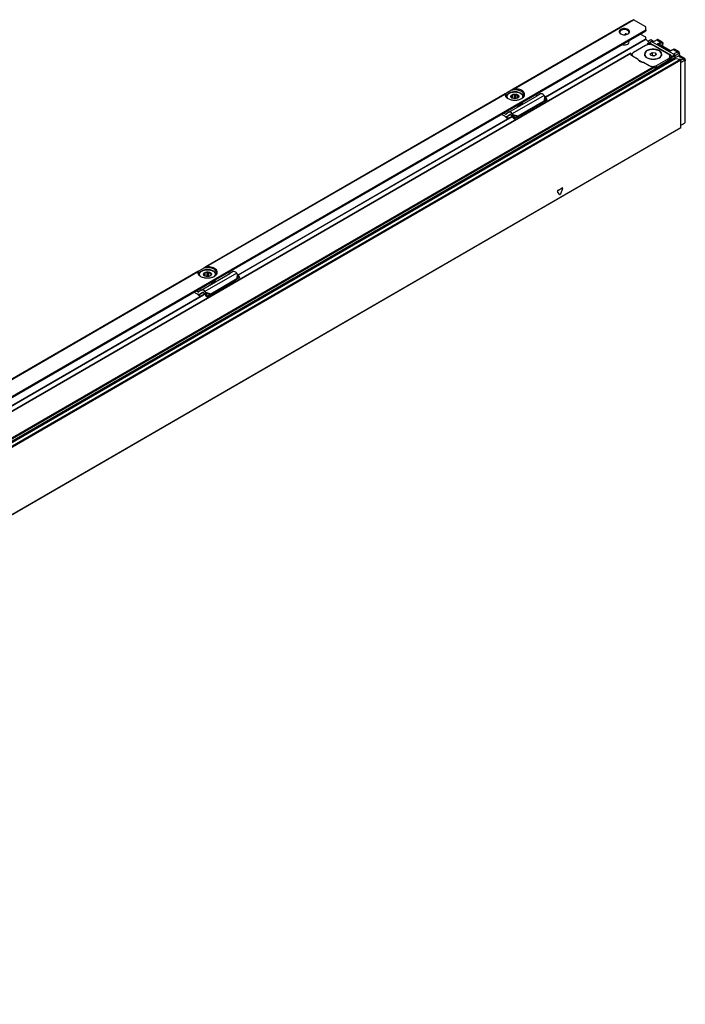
# Model space of a CAD drawing. Header units: millimetres. Extents: x -418 to 2750, y -1084 to 1393.
# Tile 46 of 74: x 1942 to 2179, y -501 to -150. Entities that reach past the tile are written whole.
import ezdxf

# ---------------------------------------------------------------- set-up
doc = ezdxf.new("R2010")
doc.units = ezdxf.units.MM

# ---------------------------------------------------------------- blocks, each defined once
blk = doc.blocks.new('SOPORTE_SV2__33', base_point=(642.98, -1059.21))
at = {"color": 3, "linetype": 'Continuous'}
for p, q in [((2159.76, -149.91), (2117.6, -174.31)), ((2117.9, -174.21), (2160.49, -149.56)), ((2011.58, -241.86), (2164.85, -153.14)), ((2114.79, -175.94), (2008, -237.75)), ((2008.3, -237.64), (2114.69, -176.06)), ((2128.6, -176.56), (2117.29, -183.11)), ((2128.81, -176.82), (2128.66, -178.49)), ((2129.07, -177.05), (2128.95, -178.46)), ((2114.81, -183.23), (2115.94, -182.57)), ((2117.49, -183.37), (2119.35, -183.88)), ((2117.6, -183.69), (2119.17, -184.12)), ((2005.19, -239.37), (1866.58, -319.6)), ((1866.87, -319.49), (2005.09, -239.5)), ((1870.16, -323.71), (2011.58, -241.86)), ((2019, -240), (2007.69, -246.55)), ((2019.21, -240.26), (2019.06, -241.93)), ((2019.47, -240.49), (2019.35, -241.9)), ((2005.21, -246.66), (2006.34, -246.01)), ((2007.71, -247.46), (2007.23, -247.73)), ((2007.89, -246.8), (2009.75, -247.32)), ((2008, -247.12), (2009.56, -247.56))]:
    blk.add_line(p, q, dxfattribs=at)
at = {"color": 7, "linetype": 'Continuous'}
for p, q in [((2159.76, -149.91), (2160.39, -149.55)), ((2164.85, -152.08), (2160.49, -149.56)), ((2009.46, -243.47), (2164.85, -153.54)), ((2164.85, -153.14), (2164.85, -152.08)), ((2157.47, -154.91), (2157.47, -154.75)), ((2164.85, -155.83), (2162.87, -154.69)), ((2164.85, -156.49), (2164.85, -155.83)), ((2116.94, -174.69), (2115.17, -175.72)), ((2117.6, -174.31), (2116.94, -174.69)), ((2115.17, -175.72), (2114.79, -175.94)), ((2115.18, -177.08), (2115.18, -177.16)), ((2115.99, -182.54), (2126.12, -176.68)), ((2116.84, -177.24), (2116.89, -177.15)), ((2117.13, -177.49), (2116.84, -177.24)), ((2116.89, -177.15), (2116.88, -177.04)), ((2116.89, -177.28), (2116.89, -177.15)), ((2116.99, -177.37), (2116.99, -176.74)), ((2117.04, -176.41), (2117.38, -176.45)), ((2117.04, -177.41), (2117.04, -176.41)), ((2117.16, -177.52), (2117.13, -177.49)), ((2117.38, -177.62), (2117.38, -176.45)), ((2118.04, -176.29), (2118.38, -176.1)), ((2118.04, -177.76), (2118.04, -176.29)), ((2118.38, -176.1), (2118.66, -176.34)), ((2118.38, -177.75), (2118.38, -176.1)), ((2118.66, -177.71), (2118.66, -176.34)), ((2118.98, -184.37), (2128.3, -178.98)), ((2119.23, -176.6), (2119.52, -176.61)), ((2119.23, -177.5), (2119.23, -176.6)), ((2119.37, -177.35), (2119.32, -177.44)), ((2119.35, -183.88), (2128.66, -178.49)), ((2119.47, -176.94), (2119.48, -177.04)), ((2119.47, -177.15), (2119.47, -176.94)), ((2121.18, -177.08), (2121.18, -177.16)), ((2126.12, -176.68), (2125.45, -176.34)), ((2127.3, -175.99), (2126.12, -176.68)), ((2128.33, -178.93), (2128.3, -178.98)), ((2128.44, -178.78), (2128.33, -178.93)), ((2128.43, -178.82), (2129.09, -178.47)), ((2128.66, -178.49), (2128.44, -178.78)), ((2128.59, -178.7), (2128.54, -178.74)), ((2128.95, -178.46), (2128.59, -178.7)), ((2128.81, -176.82), (2128.6, -176.56)), ((2128.66, -178.49), (2128.95, -178.46)), ((2129.07, -177.05), (2128.81, -176.82)), ((2128.95, -178.46), (2129.68, -178.07)), ((2129.68, -178.07), (2129.07, -177.05)), ((2129.68, -178.07), (2129.09, -178.47)), ((2115.94, -182.57), (2115.05, -183.23)), ((2115.99, -182.54), (2115.94, -182.57)), ((2119.08, -180.09), (2119.08, -180.25)), ((2119.54, -179.98), (2119.54, -180.14)), ((2114.43, -183.86), (2113.38, -183.33)), ((2114.81, -183.23), (2114.13, -182.89)), ((2115.58, -184.08), (2115.53, -184.11)), ((2115.58, -184.7), (2115.53, -184.82)), ((2116.72, -183.42), (2115.58, -184.08)), ((2116.47, -183.42), (2115.58, -184.08)), ((2116.49, -183.41), (2116.47, -183.42)), ((2117.13, -183.86), (2116.92, -183.6)), ((2117.27, -183.66), (2117.13, -183.86)), ((2117.49, -183.37), (2117.27, -183.66)), ((2117.4, -183.84), (2117.27, -183.94)), ((2117.91, -184.95), (2117.27, -183.94)), ((2117.49, -183.37), (2117.29, -183.11)), ((2117.6, -183.69), (2117.4, -183.84)), ((2117.6, -183.69), (2117.49, -183.37)), ((2118.24, -184.69), (2117.6, -183.69)), ((2117.91, -184.95), (2118.83, -184.38)), ((2118.24, -184.69), (2117.91, -184.95)), ((2118.24, -184.69), (2119.17, -184.12)), ((2119.17, -184.12), (2118.83, -184.38)), ((2119.13, -184.18), (2118.98, -184.37)), ((2119.17, -184.12), (2119.13, -184.18)), ((2119.17, -184.12), (2119.35, -183.88)), ((2007.34, -238.13), (2005.57, -239.15)), ((2008, -237.75), (2007.34, -238.13)), ((2005.57, -239.15), (2005.19, -239.37)), ((2005.58, -240.52), (2005.58, -240.59)), ((2006.39, -245.98), (2016.52, -240.12)), ((2007.24, -240.68), (2007.29, -240.58)), ((2007.53, -240.92), (2007.24, -240.68)), ((2007.29, -240.58), (2007.28, -240.48)), ((2007.29, -240.72), (2007.29, -240.58)), ((2007.39, -240.8), (2007.39, -240.17)), ((2007.44, -239.85), (2007.78, -239.89)), ((2007.44, -240.84), (2007.44, -239.85)), ((2007.56, -240.95), (2007.53, -240.92)), ((2007.66, -241.01), (2007.56, -240.95)), ((2007.78, -241.05), (2007.78, -239.89)), ((2008.44, -239.73), (2008.77, -239.53)), ((2008.44, -241.19), (2008.44, -239.73)), ((2008.77, -241.19), (2008.77, -239.53)), ((2008.77, -239.53), (2009.06, -239.78)), ((2009.06, -241.15), (2009.06, -239.78)), ((2009.72, -240.87), (2009.6, -240.95)), ((2009.63, -240.03), (2009.91, -240.04)), ((2009.77, -240.78), (2009.72, -240.87)), ((2009.75, -247.32), (2019.06, -241.93)), ((2009.87, -240.58), (2009.87, -240.37)), ((2009.87, -240.37), (2009.88, -240.48)), ((2011.58, -240.52), (2011.58, -240.59)), ((2016.52, -240.12), (2015.85, -239.78)), ((2017.7, -239.43), (2016.52, -240.12)), ((2018.73, -242.37), (2018.69, -242.41)), ((2018.84, -242.22), (2018.73, -242.37)), ((2018.83, -242.26), (2019.49, -241.91)), ((2019.06, -241.93), (2018.84, -242.22)), ((2018.99, -242.14), (2018.94, -242.17)), ((2019.35, -241.9), (2018.99, -242.14)), ((2019.21, -240.26), (2019, -240)), ((2019.06, -241.93), (2019.35, -241.9)), ((2019.47, -240.49), (2019.21, -240.26)), ((2019.35, -241.9), (2020.08, -241.51)), ((2020.08, -241.51), (2019.47, -240.49)), ((2020.08, -241.51), (2019.49, -241.91)), ((1726.62, -407.17), (2007.24, -244.75)), ((2007.24, -244.75), (2009.46, -243.47)), ((2009.38, -247.8), (2018.69, -242.41)), ((2009.46, -243.47), (2009.48, -243.52)), ((2009.48, -243.52), (2009.48, -243.68)), ((2009.94, -243.41), (2009.94, -243.57)), ((2004.83, -247.29), (2003.78, -246.76)), ((2005.21, -246.66), (2004.53, -246.33)), ((2006.34, -246.01), (2005.45, -246.67)), ((2005.97, -248.13), (2005.92, -248.26)), ((2005.98, -247.51), (2005.93, -247.54)), ((2007.12, -246.85), (2005.98, -247.51)), ((2006.87, -246.85), (2005.98, -247.51)), ((2006.34, -246.01), (2006.39, -245.98)), ((2006.87, -246.85), (2006.89, -246.84)), ((2007.53, -247.29), (2007.32, -247.03)), ((2008.31, -248.38), (2007.66, -247.38)), ((2007.89, -246.8), (2007.69, -246.55)), ((2008, -247.12), (2007.8, -247.28)), ((2008, -247.12), (2007.89, -246.8)), ((2008.64, -248.13), (2008, -247.12)), ((2008.31, -248.38), (2009.23, -247.81)), ((2008.64, -248.13), (2008.31, -248.38)), ((2008.64, -248.13), (2009.56, -247.56)), ((2009.56, -247.56), (2009.23, -247.81)), ((2009.53, -247.61), (2009.38, -247.8)), ((2009.56, -247.56), (2009.53, -247.61)), ((2009.75, -247.32), (2009.56, -247.56))]:
    blk.add_line(p, q, dxfattribs=at)
for centre, radius, start, end in [((2117.38, -177.05), 0.504, 141.4388, 178.6694), ((2118.13, -178.17), 1.88, 92.8922, 113.7103), ((2118.98, -177.03), 0.504, 321.4388, 358.6694), ((2129.02, -179.46), 0.867, 123.5454, 142.3893), ((2108.06, -192.18), 10.48, 44.5866, 52.547), ((2107.57, -192.61), 11.26, 44.6858, 49.0416), ((2007.78, -240.49), 0.504, 141.4388, 178.6694), ((2008.53, -241.61), 1.88, 92.8922, 113.7103), ((2009.37, -240.47), 0.504, 321.4388, 358.6694), ((2019.42, -242.89), 0.867, 123.5454, 142.3893), ((1998.46, -255.62), 10.48, 44.5866, 52.547), ((1997.97, -256.05), 11.26, 44.6858, 49.0416)]:
    blk.add_arc(centre, radius, start, end, dxfattribs=at)
for points, knots in [([(2160.49, -149.56), (2160.47, -149.55), (2160.44, -149.53), (2160.4, -149.54), (2160.39, -149.55)], [0, 0, 0, 0, 0.0573272, 0.1040441, 0.1040441, 0.1040441, 0.1040441]), ([(2158.59, -153.04), (2158.15, -152.9), (2157.26, -152.61), (2156, -152.81), (2155.08, -153.85), (2155.63, -154.35), (2155.91, -154.6)], [0, 0, 0, 0, 1.383236, 2.765803, 3.721655, 4.680409, 4.680409, 4.680409, 4.680409]), ([(2158.41, -153.35), (2158.14, -153.24), (2157.56, -153.01), (2156.67, -153.09), (2155.85, -153.37), (2155.67, -153.83), (2155.6, -154.02)], [0, 0, 0, 0, 0.884332, 1.839193, 2.658943, 3.257962, 3.257962, 3.257962, 3.257962]), ([(2155.6, -154.02), (2155.62, -154.14), (2155.67, -154.4), (2155.89, -154.56), (2156, -154.65)], [0, 0, 0, 0, 0.3515742, 0.7707547, 0.7707547, 0.7707547, 0.7707547]), ([(2158.9, -154.02), (2158.87, -153.89), (2158.8, -153.6), (2158.55, -153.44), (2158.41, -153.35)], [0, 0, 0, 0, 0.3864353, 0.8596324, 0.8596324, 0.8596324, 0.8596324]), ([(2158.49, -154.65), (2158.61, -154.56), (2158.82, -154.4), (2158.87, -154.14), (2158.9, -154.02)], [0, 0, 0, 0, 0.4191805, 0.7707547, 0.7707547, 0.7707547, 0.7707547]), ([(2158.59, -154.6), (2158.87, -154.34), (2159.43, -153.82), (2158.87, -153.3), (2158.59, -153.04)], [0, 0, 0, 0, 0.959582, 1.917227, 1.917227, 1.917227, 1.917227]), ([(2164.85, -153.14), (2164.85, -153.18), (2164.85, -153.27), (2164.85, -153.37), (2164.85, -153.47), (2164.85, -153.52), (2164.85, -153.54)], [0, 0, 0, 0, 0.1097242, 0.2517265, 0.3229533, 0.3941802, 0.3941802, 0.3941802, 0.3941802]), ([(2156.44, -158.41), (2156.57, -158.44), (2156.83, -158.51), (2157.39, -158.55), (2158.03, -158.45), (2158.71, -158.15), (2158.84, -157.75), (2158.9, -157.57)], [0, 0, 0, 0, 0.393099, 0.817655, 1.66033, 2.344422, 2.876379, 2.876379, 2.876379, 2.876379]), ([(2157.7, -154.62), (2157.67, -154.61), (2157.62, -154.61), (2157.55, -154.63), (2157.48, -154.68), (2157.47, -154.73), (2157.47, -154.75)], [0, 0, 0, 0, 0.0833402, 0.159642, 0.2339036, 0.3015299, 0.3015299, 0.3015299, 0.3015299]), ([(2158.23, -154.76), (2158.14, -154.73), (2157.97, -154.67), (2157.8, -154.63), (2157.7, -154.62)], [0, 0, 0, 0, 0.262115, 0.5445453, 0.5445453, 0.5445453, 0.5445453]), ([(2158.9, -157.57), (2158.89, -157.49), (2158.86, -157.31), (2158.75, -157.18), (2158.69, -157.11)], [0, 0, 0, 0, 0.2479843, 0.5215294, 0.5215294, 0.5215294, 0.5215294]), ([(2121.18, -177.08), (2121.17, -176.99), (2121.16, -176.8), (2121.05, -176.52), (2120.85, -176.23), (2120.57, -175.95), (2120.12, -175.67), (2119.56, -175.44), (2118.88, -175.3), (2118.13, -175.24), (2117.43, -175.3), (2116.82, -175.45), (2116.31, -175.64), (2115.85, -175.9), (2115.51, -176.23), (2115.32, -176.51), (2115.21, -176.78), (2115.19, -176.97), (2115.18, -177.08)], [0, 0, 0, 0, 0.282998, 0.579562, 0.88269, 1.326963, 1.753805, 2.456864, 3.137318, 3.842332, 4.702163, 5.227648, 5.707672, 6.357383, 6.801656, 7.104784, 7.356405, 7.684232, 7.684232, 7.684232, 7.684232]), ([(2121.43, -176.43), (2121.33, -176.11), (2121.11, -175.38), (2119.91, -174.77), (2118.49, -174.47), (2117.47, -174.62), (2116.94, -174.69)], [0, 0, 0, 0, 0.965075, 2.221676, 3.738236, 5.304896, 5.304896, 5.304896, 5.304896]), ([(2117.9, -174.21), (2117.88, -174.21), (2117.82, -174.22), (2117.75, -174.24), (2117.67, -174.27), (2117.62, -174.3), (2117.6, -174.31)], [0, 0, 0, 0, 0.0598865, 0.1587318, 0.2353631, 0.316333, 0.316333, 0.316333, 0.316333]), ([(2120.65, -177.67), (2121.08, -177.35), (2121.87, -176.77), (2121.43, -175.09), (2119.83, -174.31), (2118.58, -174.25), (2117.9, -174.21)], [0, 0, 0, 0, 1.455255, 2.691301, 4.367062, 6.435058, 6.435058, 6.435058, 6.435058]), ([(2114.79, -175.94), (2114.78, -175.95), (2114.75, -175.96), (2114.73, -175.99), (2114.7, -176.02), (2114.7, -176.05), (2114.69, -176.06)], [0, 0, 0, 0, 0.0408159, 0.0792537, 0.1159022, 0.161911, 0.161911, 0.161911, 0.161911]), ([(2114.69, -176.06), (2114.73, -176.37), (2114.8, -177.06), (2115.39, -177.45), (2115.71, -177.67)], [0, 0, 0, 0, 0.890353, 1.989812, 1.989812, 1.989812, 1.989812]), ([(2115.17, -175.72), (2115.1, -175.83), (2114.97, -176.05), (2114.94, -176.31), (2114.93, -176.43)], [0, 0, 0, 0, 0.3959861, 0.7662165, 0.7662165, 0.7662165, 0.7662165]), ([(2114.93, -176.43), (2114.98, -176.66), (2115.08, -177.17), (2115.49, -177.49), (2115.71, -177.67)], [0, 0, 0, 0, 0.687645, 1.506294, 1.506294, 1.506294, 1.506294]), ([(2115.71, -177.67), (2116.09, -177.83), (2116.87, -178.18), (2118.18, -178.29), (2119.49, -178.18), (2120.27, -177.83), (2120.65, -177.67)], [0, 0, 0, 0, 1.213054, 2.555157, 3.897261, 5.110315, 5.110315, 5.110315, 5.110315]), ([(2116.84, -177.24), (2116.78, -177.1), (2116.65, -176.78), (2116.9, -176.54), (2117.03, -176.41)], [0, 0, 0, 0, 0.4356856, 0.9330723, 0.9330723, 0.9330723, 0.9330723]), ([(2117.16, -177.52), (2117.09, -177.48), (2116.97, -177.4), (2116.89, -177.29), (2116.84, -177.24)], [0, 0, 0, 0, 0.2239465, 0.4200718, 0.4200718, 0.4200718, 0.4200718]), ([(2116.99, -176.74), (2116.99, -176.71), (2117, -176.66), (2117.02, -176.58), (2117.03, -176.5), (2117.04, -176.44), (2117.04, -176.41)], [0, 0, 0, 0, 0.0765587, 0.1596244, 0.2416198, 0.3297372, 0.3297372, 0.3297372, 0.3297372]), ([(2117.03, -176.41), (2117.23, -176.3), (2117.65, -176.08), (2118.12, -176.09), (2118.38, -176.1)], [0, 0, 0, 0, 0.667155, 1.406092, 1.406092, 1.406092, 1.406092]), ([(2118.38, -176.1), (2118.51, -176.11), (2118.77, -176.14), (2119.11, -176.26), (2119.36, -176.42), (2119.47, -176.55), (2119.52, -176.61)], [0, 0, 0, 0, 0.403195, 0.789133, 1.060802, 1.29056, 1.29056, 1.29056, 1.29056]), ([(2118.66, -176.34), (2118.77, -176.37), (2118.97, -176.43), (2119.15, -176.54), (2119.23, -176.6)], [0, 0, 0, 0, 0.3295971, 0.6222375, 0.6222375, 0.6222375, 0.6222375]), ([(2119.32, -177.44), (2119.3, -177.45), (2119.26, -177.48), (2119.22, -177.5), (2119.2, -177.52)], [0, 0, 0, 0, 0.0704419, 0.1428296, 0.1428296, 0.1428296, 0.1428296]), ([(2120.98, -178.93), (2120.78, -179.14), (2120.32, -179.63), (2119.67, -179.81), (2119.31, -179.91)], [0, 0, 0, 0, 0.876211, 1.967943, 1.967943, 1.967943, 1.967943]), ([(2119.52, -176.61), (2119.58, -176.76), (2119.71, -177.07), (2119.46, -177.31), (2119.32, -177.44)], [0, 0, 0, 0, 0.4357913, 0.9355038, 0.9355038, 0.9355038, 0.9355038]), ([(2119.52, -176.61), (2119.51, -176.64), (2119.5, -176.7), (2119.49, -176.78), (2119.48, -176.86), (2119.47, -176.91), (2119.47, -176.94)], [0, 0, 0, 0, 0.0879914, 0.1698783, 0.2530704, 0.3297372, 0.3297372, 0.3297372, 0.3297372]), ([(2119.54, -180.14), (2119.94, -180), (2120.65, -179.76), (2121, -179.11), (2121.15, -178.83)], [0, 0, 0, 0, 1.214021, 2.142533, 2.142533, 2.142533, 2.142533]), ([(2119.54, -179.98), (2119.89, -179.86), (2120.52, -179.64), (2120.91, -179.11), (2121.08, -178.87)], [0, 0, 0, 0, 1.082248, 1.936394, 1.936394, 1.936394, 1.936394]), ([(2120.65, -177.67), (2120.87, -177.49), (2121.28, -177.17), (2121.38, -176.66), (2121.43, -176.43)], [0, 0, 0, 0, 0.818649, 1.506294, 1.506294, 1.506294, 1.506294]), ([(2128.6, -176.56), (2128.4, -176.32), (2128.05, -175.91), (2127.52, -175.97), (2127.3, -175.99)], [0, 0, 0, 0, 0.879341, 1.502415, 1.502415, 1.502415, 1.502415]), ([(2117.29, -183.11), (2117.08, -182.87), (2116.73, -182.46), (2116.21, -182.52), (2115.99, -182.54)], [0, 0, 0, 0, 0.879341, 1.502415, 1.502415, 1.502415, 1.502415]), ([(2118.59, -180.31), (2118.67, -180.3), (2118.84, -180.29), (2119, -180.26), (2119.08, -180.25)], [0, 0, 0, 0, 0.2468578, 0.4927179, 0.4927179, 0.4927179, 0.4927179]), ([(2118.94, -180.11), (2118.97, -180.1), (2119.01, -180.1), (2119.06, -180.09), (2119.08, -180.09)], [0, 0, 0, 0, 0.0691223, 0.1381315, 0.1381315, 0.1381315, 0.1381315]), ([(2119.31, -179.91), (2119.3, -179.92), (2119.28, -179.92), (2119.27, -179.93), (2119.26, -179.93)], [0, 0, 0, 0, 0.03052384, 0.06108755, 0.06108755, 0.06108755, 0.06108755]), ([(2114.81, -183.23), (2114.85, -183.25), (2114.92, -183.28), (2115, -183.25), (2115.03, -183.24)], [0, 0, 0, 0, 0.1279345, 0.2345827, 0.2345827, 0.2345827, 0.2345827]), ([(2115.53, -184.11), (2115.45, -184.14), (2115.25, -184.21), (2115.06, -184.15), (2114.95, -184.11)], [0, 0, 0, 0, 0.2772697, 0.5991556, 0.5991556, 0.5991556, 0.5991556]), ([(2115.93, -184.69), (2115.86, -184.71), (2115.73, -184.76), (2115.59, -184.8), (2115.53, -184.82)], [0, 0, 0, 0, 0.2122527, 0.4247161, 0.4247161, 0.4247161, 0.4247161]), ([(2115.58, -184.7), (2115.68, -184.66), (2115.89, -184.6), (2116.12, -184.52), (2116.27, -184.47), (2116.32, -184.46), (2116.34, -184.45)], [0, 0, 0, 0, 0.3297581, 0.6589737, 0.7331945, 0.8073878, 0.8073878, 0.8073878, 0.8073878]), ([(2116.92, -183.6), (2116.86, -183.52), (2116.74, -183.38), (2116.56, -183.4), (2116.49, -183.41)], [0, 0, 0, 0, 0.2931137, 0.500805, 0.500805, 0.500805, 0.500805]), ([(2117.27, -183.94), (2117.26, -183.94), (2117.23, -183.92), (2117.2, -183.9), (2117.16, -183.88), (2117.14, -183.86), (2117.13, -183.86)], [0, 0, 0, 0, 0.0408745, 0.0819997, 0.1230501, 0.1643534, 0.1643534, 0.1643534, 0.1643534]), ([(2118.83, -184.38), (2118.84, -184.37), (2118.87, -184.37), (2118.91, -184.37), (2118.94, -184.37), (2118.97, -184.37), (2118.98, -184.37)], [0, 0, 0, 0, 0.0384606, 0.076677, 0.1145063, 0.152093, 0.152093, 0.152093, 0.152093]), ([(2011.58, -240.52), (2011.57, -240.42), (2011.56, -240.23), (2011.45, -239.95), (2011.25, -239.66), (2010.97, -239.39), (2010.52, -239.1), (2009.96, -238.88), (2009.28, -238.73), (2008.63, -238.68), (2007.93, -238.72), (2007.28, -238.85), (2006.67, -239.09), (2006.22, -239.36), (2005.9, -239.66), (2005.7, -239.96), (2005.6, -240.24), (2005.58, -240.44), (2005.58, -240.52)], [0, 0, 0, 0, 0.282998, 0.579562, 0.88269, 1.326963, 1.753805, 2.456864, 3.137318, 3.842332, 4.392864, 5.227588, 5.817455, 6.357583, 6.801856, 7.104984, 7.43988, 7.68448, 7.68448, 7.68448, 7.68448]), ([(2011.83, -239.87), (2011.73, -239.55), (2011.51, -238.81), (2010.31, -238.21), (2008.89, -237.9), (2007.86, -238.05), (2007.34, -238.13)], [0, 0, 0, 0, 0.965075, 2.221676, 3.738236, 5.304896, 5.304896, 5.304896, 5.304896]), ([(2008.3, -237.64), (2008.27, -237.65), (2008.22, -237.65), (2008.15, -237.68), (2008.07, -237.71), (2008.03, -237.73), (2008, -237.75)], [0, 0, 0, 0, 0.0734003, 0.1587344, 0.2234412, 0.3163341, 0.3163341, 0.3163341, 0.3163341]), ([(2011.04, -241.1), (2011.47, -240.78), (2012.27, -240.2), (2011.83, -238.53), (2010.23, -237.75), (2008.98, -237.68), (2008.3, -237.64)], [0, 0, 0, 0, 1.455255, 2.691301, 4.367062, 6.435058, 6.435058, 6.435058, 6.435058]), ([(2005.19, -239.37), (2005.18, -239.38), (2005.15, -239.39), (2005.13, -239.42), (2005.1, -239.46), (2005.09, -239.48), (2005.09, -239.5)], [0, 0, 0, 0, 0.0367307, 0.0792474, 0.1158959, 0.1619047, 0.1619047, 0.1619047, 0.1619047]), ([(2005.09, -239.5), (2005.12, -239.81), (2005.2, -240.5), (2005.79, -240.89), (2006.11, -241.1)], [0, 0, 0, 0, 0.890353, 1.989812, 1.989812, 1.989812, 1.989812]), ([(2005.57, -239.15), (2005.5, -239.26), (2005.36, -239.48), (2005.34, -239.74), (2005.33, -239.87)], [0, 0, 0, 0, 0.3959861, 0.7662165, 0.7662165, 0.7662165, 0.7662165]), ([(2005.33, -239.87), (2005.37, -240.1), (2005.48, -240.61), (2005.89, -240.93), (2006.11, -241.1)], [0, 0, 0, 0, 0.687645, 1.506294, 1.506294, 1.506294, 1.506294]), ([(2006.11, -241.1), (2006.48, -241.27), (2007.27, -241.61), (2008.58, -241.73), (2009.89, -241.61), (2010.67, -241.27), (2011.04, -241.1)], [0, 0, 0, 0, 1.213054, 2.555157, 3.897261, 5.110315, 5.110315, 5.110315, 5.110315]), ([(2007.24, -240.68), (2007.18, -240.53), (2007.05, -240.22), (2007.29, -239.98), (2007.43, -239.85)], [0, 0, 0, 0, 0.4356856, 0.9330723, 0.9330723, 0.9330723, 0.9330723]), ([(2007.56, -240.95), (2007.49, -240.91), (2007.37, -240.84), (2007.28, -240.73), (2007.24, -240.68)], [0, 0, 0, 0, 0.2239465, 0.4200718, 0.4200718, 0.4200718, 0.4200718]), ([(2007.39, -240.17), (2007.39, -240.15), (2007.4, -240.1), (2007.41, -240.02), (2007.43, -239.93), (2007.43, -239.88), (2007.44, -239.85)], [0, 0, 0, 0, 0.0765587, 0.1596244, 0.2416197, 0.3297372, 0.3297372, 0.3297372, 0.3297372]), ([(2007.43, -239.85), (2007.62, -239.74), (2008.04, -239.51), (2008.52, -239.53), (2008.77, -239.53)], [0, 0, 0, 0, 0.667155, 1.406092, 1.406092, 1.406092, 1.406092]), ([(2009.6, -240.95), (2009.28, -241.07), (2008.64, -241.3), (2007.99, -241.11), (2007.66, -241.01)], [0, 0, 0, 0, 0.984223, 1.984571, 1.984571, 1.984571, 1.984571]), ([(2008.77, -239.53), (2008.91, -239.55), (2009.17, -239.57), (2009.5, -239.7), (2009.76, -239.85), (2009.87, -239.98), (2009.91, -240.04)], [0, 0, 0, 0, 0.403195, 0.789133, 1.060802, 1.29056, 1.29056, 1.29056, 1.29056]), ([(2009.06, -239.78), (2009.17, -239.81), (2009.37, -239.86), (2009.54, -239.98), (2009.63, -240.03)], [0, 0, 0, 0, 0.3295971, 0.6222375, 0.6222375, 0.6222375, 0.6222375]), ([(2011.38, -242.36), (2011.18, -242.58), (2010.72, -243.06), (2010.07, -243.25), (2009.71, -243.35)], [0, 0, 0, 0, 0.876211, 1.967943, 1.967943, 1.967943, 1.967943]), ([(2009.91, -240.04), (2009.98, -240.19), (2010.11, -240.51), (2009.85, -240.75), (2009.72, -240.87)], [0, 0, 0, 0, 0.4357913, 0.9355038, 0.9355038, 0.9355038, 0.9355038]), ([(2009.91, -240.04), (2009.91, -240.07), (2009.9, -240.13), (2009.89, -240.21), (2009.88, -240.29), (2009.87, -240.35), (2009.87, -240.37)], [0, 0, 0, 0, 0.0879914, 0.1698783, 0.2530704, 0.3297372, 0.3297372, 0.3297372, 0.3297372]), ([(2009.94, -243.57), (2010.34, -243.44), (2011.05, -243.19), (2011.4, -242.55), (2011.55, -242.26)], [0, 0, 0, 0, 1.214021, 2.142533, 2.142533, 2.142533, 2.142533]), ([(2009.94, -243.41), (2010.29, -243.29), (2010.92, -243.07), (2011.31, -242.54), (2011.48, -242.31)], [0, 0, 0, 0, 1.082248, 1.936394, 1.936394, 1.936394, 1.936394]), ([(2011.04, -241.1), (2011.27, -240.93), (2011.68, -240.61), (2011.78, -240.1), (2011.83, -239.87)], [0, 0, 0, 0, 0.818649, 1.506294, 1.506294, 1.506294, 1.506294]), ([(2019, -240), (2018.8, -239.76), (2018.44, -239.35), (2017.92, -239.4), (2017.7, -239.43)], [0, 0, 0, 0, 0.879341, 1.502415, 1.502415, 1.502415, 1.502415]), ([(2008.99, -243.75), (2009.07, -243.74), (2009.24, -243.72), (2009.4, -243.7), (2009.48, -243.68)], [0, 0, 0, 0, 0.2468578, 0.4927179, 0.4927179, 0.4927179, 0.4927179]), ([(2009.34, -243.54), (2009.36, -243.54), (2009.41, -243.53), (2009.46, -243.52), (2009.48, -243.52)], [0, 0, 0, 0, 0.0691223, 0.1381315, 0.1381315, 0.1381315, 0.1381315]), ([(2009.94, -243.57), (2009.9, -243.55), (2009.82, -243.49), (2009.68, -243.49), (2009.55, -243.51), (2009.5, -243.56), (2009.48, -243.59)], [0, 0, 0, 0, 0.1347034, 0.3001229, 0.4173198, 0.5085979, 0.5085979, 0.5085979, 0.5085979]), ([(2009.71, -243.35), (2009.7, -243.35), (2009.68, -243.36), (2009.66, -243.36), (2009.65, -243.36)], [0, 0, 0, 0, 0.03052384, 0.06108755, 0.06108755, 0.06108755, 0.06108755]), ([(2009.94, -243.41), (2009.92, -243.39), (2009.87, -243.35), (2009.81, -243.34), (2009.78, -243.33)], [0, 0, 0, 0, 0.0823055, 0.1799434, 0.1799434, 0.1799434, 0.1799434]), ([(2005.21, -246.66), (2005.25, -246.68), (2005.32, -246.71), (2005.4, -246.69), (2005.43, -246.68)], [0, 0, 0, 0, 0.1279345, 0.2345827, 0.2345827, 0.2345827, 0.2345827]), ([(2005.93, -247.54), (2005.84, -247.57), (2005.65, -247.65), (2005.46, -247.58), (2005.35, -247.55)], [0, 0, 0, 0, 0.2772697, 0.5991556, 0.5991556, 0.5991556, 0.5991556]), ([(2006.33, -248.12), (2006.26, -248.15), (2006.13, -248.19), (2005.99, -248.23), (2005.92, -248.26)], [0, 0, 0, 0, 0.2122465, 0.4247161, 0.4247161, 0.4247161, 0.4247161]), ([(2005.97, -248.13), (2006.08, -248.1), (2006.29, -248.03), (2006.52, -247.96), (2006.67, -247.91), (2006.72, -247.89), (2006.74, -247.88)], [0, 0, 0, 0, 0.3297624, 0.6589737, 0.7331945, 0.8073878, 0.8073878, 0.8073878, 0.8073878]), ([(2007.69, -246.55), (2007.48, -246.31), (2007.13, -245.9), (2006.61, -245.95), (2006.39, -245.98)], [0, 0, 0, 0, 0.879341, 1.502415, 1.502415, 1.502415, 1.502415]), ([(2007.32, -247.03), (2007.25, -246.95), (2007.14, -246.81), (2006.96, -246.83), (2006.89, -246.84)], [0, 0, 0, 0, 0.2931137, 0.500805, 0.500805, 0.500805, 0.500805]), ([(2009.23, -247.81), (2009.24, -247.81), (2009.27, -247.81), (2009.31, -247.81), (2009.34, -247.8), (2009.37, -247.8), (2009.38, -247.8)], [0, 0, 0, 0, 0.0384606, 0.076677, 0.1145063, 0.152093, 0.152093, 0.152093, 0.152093])]:
    blk.add_open_spline(points, degree=3, knots=knots, dxfattribs=at)
for points in [[(2155.91, -154.6), (2156.36, -154.76), (2157.25, -155.08), (2158.14, -154.76), (2158.59, -154.6)], [(2119.2, -177.52), (2118.86, -177.64), (2118.18, -177.88), (2117.5, -177.64), (2117.16, -177.52)], [(2115.03, -183.24), (2115.04, -183.24), (2115.04, -183.24), (2115.05, -183.23), (2115.05, -183.23)], [(2005.43, -246.68), (2005.44, -246.67), (2005.44, -246.67), (2005.45, -246.67), (2005.45, -246.67)]]:
    blk.add_open_spline(points, degree=3, dxfattribs=at)
at = {"color": 3, "linetype": 'Continuous'}
for points, knots in [([(2115.64, -177.61), (2115.51, -177.35), (2115.23, -176.82), (2115.89, -175.81), (2117.19, -175.31), (2118.8, -175.25), (2120.25, -175.66), (2121.03, -176.54), (2120.96, -177.24), (2120.8, -177.48), (2120.72, -177.61)], [0, 0, 0, 0, 0.817928, 1.688472, 3.159641, 4.886969, 6.449636, 7.584512, 8.004053, 8.449462, 8.449462, 8.449462, 8.449462]), ([(2115.18, -177.16), (2115.18, -177.15), (2115.18, -177.12), (2115.18, -177.1), (2115.18, -177.08)], [0, 0, 0, 0, 0.0374612, 0.07498804, 0.07498804, 0.07498804, 0.07498804]), ([(2006.04, -241.04), (2005.91, -240.78), (2005.62, -240.25), (2006.29, -239.25), (2007.59, -238.75), (2009.2, -238.69), (2010.65, -239.1), (2011.43, -239.98), (2011.36, -240.68), (2011.2, -240.92), (2011.11, -241.04)], [0, 0, 0, 0, 0.817928, 1.688472, 3.159641, 4.886969, 6.449636, 7.584512, 8.004053, 8.449462, 8.449462, 8.449462, 8.449462]), ([(2005.58, -240.59), (2005.58, -240.58), (2005.58, -240.56), (2005.58, -240.53), (2005.58, -240.52)], [0, 0, 0, 0, 0.0374612, 0.07498804, 0.07498804, 0.07498804, 0.07498804]), ([(2011.58, -240.52), (2011.58, -240.53), (2011.58, -240.56), (2011.58, -240.58), (2011.58, -240.59)], [0, 0, 0, 0, 0.03753313, 0.07497553, 0.07497553, 0.07497553, 0.07497553])]:
    blk.add_open_spline(points, degree=3, knots=knots, dxfattribs=at)
blk = doc.blocks.new('REGLA_SV2-2040__34', base_point=(650.61, -1064.37))
at = {"color": 7, "linetype": 'Continuous'}
for p, q in [((2129.08, -177.08), (2164.71, -156.45)), ((2164.86, -156.5), (2166.08, -157.72)), ((2165.47, -158.07), (2166.84, -157.28)), ((2167.68, -157.32), (2166.65, -156.73)), ((2167.32, -157.51), (2166.94, -157.29)), ((2170.67, -157.51), (2169.27, -156.69)), ((2170.94, -158.94), (2170.94, -158.04)), ((2159.58, -161.48), (661.59, -1028.48)), ((2159.53, -161.69), (2159.54, -161.57)), ((2159.6, -161.53), (2159.6, -162.01)), ((2164.78, -158.74), (2160.54, -161.2)), ((2165.36, -158.2), (2165.36, -158.51)), ((2166.39, -161.7), (2167.2, -161.23)), ((2167.2, -161.23), (2167.2, -162.29)), ((2167.2, -161.23), (2168.32, -161.4)), ((2167.32, -158.33), (2173.33, -161.81)), ((2172.91, -161.81), (2167.61, -158.74)), ((2168.32, -161.4), (2168.62, -162.05)), ((2168.32, -161.4), (2168.32, -162.22)), ((2169.7, -158.23), (2169.64, -158.2)), ((2173.82, -160.61), (2169.7, -158.23)), ((2174.64, -160.17), (2173.72, -160.66)), ((2174.65, -160.16), (2174.85, -160.09)), ((2176.63, -160.95), (2175.23, -160.14)), ((2159.95, -162.15), (2159.78, -162.25)), ((2159.95, -162.4), (2159.95, -162.02)), ((2162.18, -163.71), (2160.11, -162.51)), ((2162.2, -163.8), (2163.9, -164.78)), ((2166.12, -165.99), (2164.05, -164.79)), ((2164.5, -162.04), (2164.5, -161.87)), ((2166.68, -162.35), (2166.39, -161.7)), ((2167.8, -162.52), (2166.68, -162.35)), ((2167.2, -162.29), (2167.01, -162.4)), ((2167.99, -162.41), (2167.2, -162.29)), ((2168.62, -162.05), (2167.8, -162.52)), ((2168.09, -167.26), (2173.84, -163.93)), ((2168.67, -165.9), (2172.91, -163.45)), ((2172.91, -164.26), (2168.67, -166.72)), ((2170.5, -162.04), (2170.5, -161.87)), ((2173.5, -163.45), (2173.5, -162.63)), ((2173.84, -163.11), (2173.84, -163.93)), ((2173.92, -162.63), (2173.91, -162.75)), ((2175.14, -162.04), (2174.75, -161.81)), ((2175.28, -162.28), (2175.28, -163.11)), ((2175.28, -163.14), (2176.5, -162.43)), ((2175.47, -163.37), (2177.21, -163.65)), ((2178.75, -163.4), (2176.84, -162.3)), ((2177.4, -188.06), (2177.4, -163.91)), ((2168.09, -166.44), (2168.09, -167.26)), ((2019.48, -240.51), (2117.24, -183.93)), ((2177.36, -188.15), (664.86, -1063.55)), ((1878.06, -322.36), (2007.82, -247.26))]:
    blk.add_line(p, q, dxfattribs=at)
at = {"color": 3, "linetype": 'Continuous'}
for p, q in [((2129.14, -177.18), (2164.86, -156.5)), ((2165.71, -158), (2166.94, -157.29)), ((2174.75, -161.81), (2167.32, -157.51)), ((2168.78, -156.73), (2170.19, -157.55)), ((2169.08, -158.2), (2170.19, -157.55)), ((2169.64, -158.2), (2170.33, -157.8)), ((2159.54, -161.57), (661.83, -1028.4)), ((2167.32, -158.61), (2167.32, -158.33)), ((2173.58, -160.8), (2169.08, -158.2)), ((2170.88, -158.91), (2170.88, -158.12)), ((2174.73, -160.18), (2173.58, -160.8)), ((2174.73, -160.18), (2176.15, -161)), ((2176.15, -161), (2176.5, -161.61)), ((2175.28, -163.11), (662.78, -1038.51)), ((662.97, -1038.77), (2175.47, -163.37)), ((664.71, -1039.05), (2177.21, -163.65)), ((664.9, -1039.31), (2177.4, -163.91)), ((2159.95, -162.09), (2159.74, -162.21)), ((2172.91, -164.26), (2172.91, -163.45)), ((2173.33, -162.17), (2173.33, -161.81)), ((2173.84, -163.11), (2175.28, -162.28)), ((2173.91, -162.75), (2175.14, -162.04)), ((2176.5, -162.43), (2178.27, -163.45)), ((2178.27, -163.45), (2178.62, -164.07)), ((2168.09, -166.44), (669.97, -1033.52)), ((2167.74, -166.32), (670.04, -1033.15)), ((2168.67, -166.72), (2168.67, -165.9)), ((2019.54, -240.61), (2117.32, -184.02)), ((2177.4, -188.06), (664.9, -1063.45)), ((2133.51, -210.44), (2135.02, -209.57)), ((2135.17, -209.79), (2134.42, -211.73)), ((2134.11, -211.91), (2133.36, -210.84)), ((1878.12, -322.46), (2007.23, -247.73)), ((2007.71, -247.46), (2007.23, -247.73))]:
    blk.add_line(p, q, dxfattribs=at)
at = {"color": 7, "linetype": 'Continuous'}
for centre, radius, start, end in [((2165.74, -158.54), 0.541, 93.0856, 119.78), ((2174.97, -160.61), 0.535, 61.1481, 103.334), ((2175, -162.28), 0.283, 0.0306, 59.9695), ((2178.24, -185.82), 0.721, 302.1502, 359.9256)]:
    blk.add_arc(centre, radius, start, end, dxfattribs=at)
at = {"color": 3, "linetype": 'Continuous'}
blk.add_arc((2170.06, -157.79), 0.276, 359.1864, 60.8137, dxfattribs=at)
at = {"color": 7, "linetype": 'Continuous'}
for points, knots in [([(2164.71, -156.45), (2164.74, -156.45), (2164.79, -156.44), (2164.84, -156.48), (2164.86, -156.5)], [0, 0, 0, 0, 0.0695574, 0.1640678, 0.1640678, 0.1640678, 0.1640678]), ([(2165.47, -158.07), (2165.45, -158.08), (2165.43, -158.1), (2165.39, -158.13), (2165.36, -158.16), (2165.36, -158.19), (2165.36, -158.2)], [0, 0, 0, 0, 0.0493668, 0.0934154, 0.1393934, 0.17853, 0.17853, 0.17853, 0.17853]), ([(2166.65, -156.73), (2166.53, -156.79), (2166.29, -156.92), (2166, -157.08), (2165.78, -157.2), (2165.68, -157.25), (2165.64, -157.28)], [0, 0, 0, 0, 0.4158, 0.831604, 0.99358, 1.155556, 1.155556, 1.155556, 1.155556]), ([(2165.71, -158), (2166, -158), (2166.57, -158), (2167.08, -158.23), (2167.32, -158.33)], [0, 0, 0, 0, 0.875241, 1.666828, 1.666828, 1.666828, 1.666828]), ([(2166.84, -157.28), (2166.85, -157.27), (2166.88, -157.26), (2166.92, -157.28), (2166.94, -157.29)], [0, 0, 0, 0, 0.0468022, 0.1042475, 0.1042475, 0.1042475, 0.1042475]), ([(2167.32, -157.51), (2167.44, -157.45), (2167.68, -157.32), (2168.05, -157.13), (2168.41, -156.93), (2168.65, -156.8), (2168.78, -156.73)], [0, 0, 0, 0, 0.408675, 0.817349, 1.233153, 1.648953, 1.648953, 1.648953, 1.648953]), ([(2169.27, -156.69), (2169.23, -156.67), (2169.13, -156.63), (2168.99, -156.65), (2168.87, -156.69), (2168.81, -156.72), (2168.78, -156.73)], [0, 0, 0, 0, 0.1484705, 0.312642, 0.4122035, 0.5188611, 0.5188611, 0.5188611, 0.5188611]), ([(2170.67, -157.51), (2170.71, -157.53), (2170.78, -157.58), (2170.84, -157.66), (2170.89, -157.75), (2170.92, -157.84), (2170.93, -157.94), (2170.93, -157.99), (2170.94, -158.02)], [0, 0, 0, 0, 0.1396054, 0.2468126, 0.3063617, 0.4319102, 0.5343947, 0.5992442, 0.5992442, 0.5992442, 0.5992442]), ([(2170.94, -158.02), (2170.94, -158.02), (2170.94, -158.02), (2170.94, -158.03), (2170.94, -158.04), (2170.94, -158.04), (2170.94, -158.04)], [0, 0, 0, 0, 0.00156689, 0.01253514, 0.01899915, 0.02546316, 0.02546316, 0.02546316, 0.02546316]), ([(2159.54, -161.57), (2159.54, -161.56), (2159.54, -161.54), (2159.55, -161.51), (2159.56, -161.49), (2159.57, -161.48), (2159.58, -161.48)], [0, 0, 0, 0, 0.0290335, 0.0618154, 0.0878657, 0.1004797, 0.1004797, 0.1004797, 0.1004797]), ([(2159.58, -161.48), (2159.58, -161.48), (2159.58, -161.48), (2159.6, -161.47), (2159.6, -161.51), (2159.6, -161.52), (2159.6, -161.53)], [0, 0, 0, 0, 0.00678221, 0.01356443, 0.04625814, 0.07032487, 0.07032487, 0.07032487, 0.07032487]), ([(2160.54, -161.2), (2160.37, -161.31), (2160.06, -161.51), (2159.99, -161.86), (2159.95, -162.02)], [0, 0, 0, 0, 0.573572, 1.041979, 1.041979, 1.041979, 1.041979]), ([(2170.6, -161.87), (2170.49, -161.55), (2170.25, -160.79), (2168.96, -160.22), (2167.5, -160), (2166.04, -160.22), (2164.76, -160.79), (2164.51, -161.55), (2164.4, -161.87)], [0, 0, 0, 0, 0.988581, 2.299572, 3.868095, 5.436619, 6.74761, 7.736191, 7.736191, 7.736191, 7.736191]), ([(2164.65, -161.33), (2164.59, -161.43), (2164.46, -161.62), (2164.42, -161.84), (2164.4, -161.95)], [0, 0, 0, 0, 0.3496244, 0.6799095, 0.6799095, 0.6799095, 0.6799095]), ([(2169.62, -160.64), (2169.11, -160.45), (2168.06, -160.04), (2166.45, -160.18), (2164.95, -160.68), (2164.64, -161.52), (2164.5, -161.87)], [0, 0, 0, 0, 1.607876, 3.343987, 4.834442, 5.923568, 5.923568, 5.923568, 5.923568]), ([(2169.64, -158.2), (2169.62, -158.2), (2169.58, -158.19), (2169.5, -158.17), (2169.39, -158.16), (2169.26, -158.17), (2169.16, -158.18), (2169.1, -158.19), (2169.08, -158.2)], [0, 0, 0, 0, 0.0419182, 0.1275053, 0.2532958, 0.3829707, 0.4882212, 0.5609967, 0.5609967, 0.5609967, 0.5609967]), ([(2170.5, -161.87), (2170.45, -161.64), (2170.33, -161.11), (2169.87, -160.81), (2169.62, -160.64)], [0, 0, 0, 0, 0.70261, 1.562968, 1.562968, 1.562968, 1.562968]), ([(2170.6, -161.95), (2170.58, -161.84), (2170.54, -161.62), (2170.41, -161.43), (2170.35, -161.33)], [0, 0, 0, 0, 0.3305744, 0.6805326, 0.6805326, 0.6805326, 0.6805326]), ([(2173.58, -160.8), (2173.59, -160.79), (2173.61, -160.76), (2173.65, -160.72), (2173.68, -160.69), (2173.71, -160.67), (2173.72, -160.66)], [0, 0, 0, 0, 0.0554568, 0.1072276, 0.1550481, 0.1981063, 0.1981063, 0.1981063, 0.1981063]), ([(2174.73, -160.18), (2174.73, -160.18), (2174.73, -160.18), (2174.71, -160.17), (2174.7, -160.17), (2174.69, -160.16), (2174.67, -160.16), (2174.66, -160.16), (2174.65, -160.16), (2174.64, -160.17), (2174.64, -160.17)], [0, 0, 0, 0, 0.0093317, 0.0186634, 0.0366728, 0.0541321, 0.0625457, 0.0709593, 0.0926815, 0.102469, 0.102469, 0.102469, 0.102469]), ([(2174.75, -161.81), (2174.86, -161.74), (2175.1, -161.61), (2175.45, -161.41), (2175.8, -161.2), (2176.03, -161.07), (2176.15, -161)], [0, 0, 0, 0, 0.401384, 0.802768, 1.211156, 1.619548, 1.619548, 1.619548, 1.619548]), ([(2176.63, -160.95), (2176.59, -160.93), (2176.49, -160.9), (2176.35, -160.91), (2176.24, -160.95), (2176.18, -160.98), (2176.15, -161)], [0, 0, 0, 0, 0.1430297, 0.301851, 0.3988723, 0.5033664, 0.5033664, 0.5033664, 0.5033664]), ([(2176.84, -161.82), (2176.84, -161.77), (2176.83, -161.69), (2176.75, -161.58), (2176.62, -161.56), (2176.54, -161.59), (2176.5, -161.61)], [0, 0, 0, 0, 0.14002, 0.2540646, 0.3696967, 0.50278, 0.50278, 0.50278, 0.50278]), ([(2176.83, -161.39), (2176.83, -161.34), (2176.82, -161.24), (2176.78, -161.12), (2176.72, -161.02), (2176.66, -160.97), (2176.63, -160.95)], [0, 0, 0, 0, 0.1713237, 0.2780914, 0.3955428, 0.5051728, 0.5051728, 0.5051728, 0.5051728]), ([(2176.83, -161.39), (2176.83, -161.43), (2176.83, -161.5), (2176.84, -161.6), (2176.84, -161.71), (2176.84, -161.78), (2176.84, -161.82)], [0, 0, 0, 0, 0.1049516, 0.2099032, 0.3157395, 0.4268849, 0.4268849, 0.4268849, 0.4268849]), ([(2160.11, -162.51), (2159.94, -162.4), (2159.64, -162.2), (2159.56, -161.85), (2159.53, -161.69)], [0, 0, 0, 0, 0.573572, 1.041979, 1.041979, 1.041979, 1.041979]), ([(2159.95, -162.02), (2159.96, -162.11), (2159.98, -162.3), (2160.1, -162.46), (2160.17, -162.54)], [0, 0, 0, 0, 0.2757596, 0.5755628, 0.5755628, 0.5755628, 0.5755628]), ([(2164.05, -164.79), (2163.58, -164.75), (2162.76, -164.67), (2162.35, -163.99), (2162.18, -163.71)], [0, 0, 0, 0, 1.332097, 2.278226, 2.278226, 2.278226, 2.278226]), ([(2164.4, -161.87), (2164.46, -162.12), (2164.58, -162.66), (2165.05, -162.97), (2165.31, -163.14)], [0, 0, 0, 0, 0.72603, 1.615067, 1.615067, 1.615067, 1.615067]), ([(2164.5, -161.87), (2164.6, -162.19), (2164.84, -162.92), (2166.08, -163.47), (2167.5, -163.68), (2168.92, -163.47), (2170.16, -162.92), (2170.4, -162.19), (2170.5, -161.87)], [0, 0, 0, 0, 0.956691, 2.225392, 3.743318, 5.261244, 6.529945, 7.486636, 7.486636, 7.486636, 7.486636]), ([(2164.64, -162.56), (2164.6, -162.47), (2164.52, -162.31), (2164.51, -162.13), (2164.5, -162.04)], [0, 0, 0, 0, 0.2768325, 0.544419, 0.544419, 0.544419, 0.544419]), ([(2165.31, -163.14), (2165.83, -163.35), (2166.92, -163.77), (2168.59, -163.62), (2170.13, -163.1), (2170.46, -162.24), (2170.6, -161.87)], [0, 0, 0, 0, 1.661471, 3.455453, 4.99559, 6.12102, 6.12102, 6.12102, 6.12102]), ([(2170.5, -162.04), (2170.49, -162.13), (2170.48, -162.32), (2170.39, -162.49), (2170.35, -162.58)], [0, 0, 0, 0, 0.2798675, 0.5704392, 0.5704392, 0.5704392, 0.5704392]), ([(2173.5, -162.63), (2173.46, -162.47), (2173.38, -162.12), (2173.08, -161.92), (2172.91, -161.81)], [0, 0, 0, 0, 0.468406, 1.041979, 1.041979, 1.041979, 1.041979]), ([(2172.91, -163.45), (2173.08, -163.34), (2173.38, -163.14), (2173.46, -162.79), (2173.5, -162.63)], [0, 0, 0, 0, 0.573572, 1.041979, 1.041979, 1.041979, 1.041979]), ([(2172.91, -164.26), (2173.08, -164.15), (2173.38, -163.95), (2173.46, -163.6), (2173.5, -163.45)], [0, 0, 0, 0, 0.573572, 1.041979, 1.041979, 1.041979, 1.041979]), ([(2173.33, -161.81), (2173.5, -161.92), (2173.81, -162.12), (2173.88, -162.47), (2173.92, -162.63)], [0, 0, 0, 0, 0.573572, 1.041979, 1.041979, 1.041979, 1.041979]), ([(2173.5, -162.9), (2173.57, -162.95), (2173.71, -163.07), (2173.8, -163.22), (2173.84, -163.29)], [0, 0, 0, 0, 0.2784394, 0.5274307, 0.5274307, 0.5274307, 0.5274307]), ([(2173.84, -163.11), (2173.85, -163.08), (2173.85, -163.01), (2173.87, -162.92), (2173.89, -162.83), (2173.9, -162.77), (2173.91, -162.75)], [0, 0, 0, 0, 0.0923988, 0.209338, 0.2900054, 0.3724617, 0.3724617, 0.3724617, 0.3724617]), ([(2175.28, -162.32), (2175.37, -162.27), (2175.54, -162.17), (2175.83, -162), (2176.15, -161.82), (2176.38, -161.68), (2176.5, -161.61)], [0, 0, 0, 0, 0.299256, 0.598512, 1.006576, 1.412705, 1.412705, 1.412705, 1.412705]), ([(2175.47, -163.37), (2175.42, -163.34), (2175.32, -163.29), (2175.29, -163.17), (2175.28, -163.11)], [0, 0, 0, 0, 0.1603525, 0.3392879, 0.3392879, 0.3392879, 0.3392879]), ([(2176.84, -162.34), (2176.78, -162.34), (2176.67, -162.34), (2176.56, -162.4), (2176.5, -162.43)], [0, 0, 0, 0, 0.162662, 0.3515403, 0.3515403, 0.3515403, 0.3515403]), ([(2176.84, -162.3), (2176.84, -162.22), (2176.84, -162.06), (2176.84, -161.9), (2176.84, -161.82)], [0, 0, 0, 0, 0.2372655, 0.4756473, 0.4756473, 0.4756473, 0.4756473]), ([(2176.84, -162.34), (2176.84, -162.33), (2176.84, -162.32), (2176.84, -162.3), (2176.84, -162.3)], [0, 0, 0, 0, 0.02013951, 0.04152316, 0.04152316, 0.04152316, 0.04152316]), ([(2177.21, -163.65), (2177.26, -163.68), (2177.36, -163.73), (2177.39, -163.85), (2177.4, -163.91)], [0, 0, 0, 0, 0.1603525, 0.3392879, 0.3392879, 0.3392879, 0.3392879]), ([(2177.4, -163.96), (2177.43, -163.94), (2177.48, -163.91), (2177.66, -163.81), (2177.92, -163.66), (2178.15, -163.52), (2178.27, -163.45)], [0, 0, 0, 0, 0.094968, 0.189936, 0.598323, 1.006716, 1.006716, 1.006716, 1.006716]), ([(2177.4, -164.77), (2177.49, -164.72), (2177.66, -164.62), (2177.95, -164.45), (2178.27, -164.27), (2178.51, -164.13), (2178.62, -164.07)], [0, 0, 0, 0, 0.299256, 0.598512, 1.006576, 1.412705, 1.412705, 1.412705, 1.412705]), ([(2178.75, -163.4), (2178.71, -163.39), (2178.61, -163.35), (2178.48, -163.37), (2178.36, -163.4), (2178.3, -163.43), (2178.27, -163.45)], [0, 0, 0, 0, 0.1430297, 0.301851, 0.3988723, 0.5033664, 0.5033664, 0.5033664, 0.5033664]), ([(2178.96, -164.26), (2178.96, -164.22), (2178.95, -164.13), (2178.87, -164.03), (2178.74, -164.01), (2178.66, -164.05), (2178.62, -164.07)], [0, 0, 0, 0, 0.1339526, 0.2472994, 0.3629315, 0.4960149, 0.4960149, 0.4960149, 0.4960149]), ([(2178.95, -163.84), (2178.95, -163.8), (2178.95, -163.71), (2178.91, -163.59), (2178.85, -163.48), (2178.79, -163.43), (2178.75, -163.4)], [0, 0, 0, 0, 0.1237181, 0.2780394, 0.376242, 0.505006, 0.505006, 0.505006, 0.505006]), ([(2178.95, -163.84), (2178.95, -163.88), (2178.96, -163.95), (2178.96, -164.05), (2178.96, -164.16), (2178.96, -164.23), (2178.96, -164.26)], [0, 0, 0, 0, 0.1049556, 0.2099112, 0.3148667, 0.4198219, 0.4198219, 0.4198219, 0.4198219]), ([(2178.96, -185.82), (2178.96, -184.03), (2178.96, -180.44), (2178.96, -175.05), (2178.96, -169.66), (2178.96, -166.06), (2178.96, -164.26)], [0, 0, 0, 0, 5.388309, 10.776618, 16.16581, 21.560303, 21.560303, 21.560303, 21.560303]), ([(2167.74, -166.32), (2167.44, -166.32), (2166.88, -166.32), (2166.37, -166.09), (2166.12, -165.99)], [0, 0, 0, 0, 0.875241, 1.666828, 1.666828, 1.666828, 1.666828]), ([(2166.5, -166.16), (2166.88, -166.21), (2167.63, -166.32), (2168.33, -166.04), (2168.67, -165.9)], [0, 0, 0, 0, 1.137157, 2.217641, 2.217641, 2.217641, 2.217641]), ([(2168.09, -166.44), (2168.08, -166.42), (2168.05, -166.36), (2167.95, -166.34), (2167.85, -166.32), (2167.78, -166.32), (2167.74, -166.32)], [0, 0, 0, 0, 0.076293, 0.183125, 0.285862, 0.3966881, 0.3966881, 0.3966881, 0.3966881]), ([(2168.09, -166.95), (2168.19, -166.92), (2168.39, -166.86), (2168.58, -166.77), (2168.67, -166.72)], [0, 0, 0, 0, 0.3193034, 0.6252407, 0.6252407, 0.6252407, 0.6252407]), ([(2177.36, -188.15), (2177.37, -188.14), (2177.4, -188.11), (2177.4, -188.08), (2177.4, -188.06)], [0, 0, 0, 0, 0.0465697, 0.1036576, 0.1036576, 0.1036576, 0.1036576]), ([(2177.4, -187.19), (2177.49, -187.14), (2177.66, -187.03), (2177.95, -186.85), (2178.27, -186.65), (2178.51, -186.51), (2178.62, -186.43)], [0, 0, 0, 0, 0.304711, 0.609422, 1.024926, 1.43847, 1.43847, 1.43847, 1.43847])]:
    blk.add_open_spline(points, degree=3, knots=knots, dxfattribs=at)
at = {"color": 3, "linetype": 'Continuous'}
for points, knots in [([(2170.67, -157.51), (2170.64, -157.49), (2170.57, -157.46), (2170.46, -157.46), (2170.33, -157.48), (2170.24, -157.53), (2170.19, -157.55)], [0, 0, 0, 0, 0.1102396, 0.2278017, 0.3346084, 0.5054873, 0.5054873, 0.5054873, 0.5054873]), ([(2170.88, -158.12), (2170.87, -158.05), (2170.86, -157.91), (2170.73, -157.74), (2170.52, -157.7), (2170.4, -157.76), (2170.33, -157.8)], [0, 0, 0, 0, 0.226035, 0.4089413, 0.5896318, 0.811409, 0.811409, 0.811409, 0.811409]), ([(2170.94, -158.04), (2170.94, -158.04), (2170.94, -158.05), (2170.94, -158.06), (2170.93, -158.07), (2170.92, -158.08), (2170.91, -158.09), (2170.91, -158.1), (2170.9, -158.11), (2170.89, -158.12), (2170.88, -158.12)], [0, 0, 0, 0, 0.0078326, 0.0156652, 0.0317757, 0.0484591, 0.0571521, 0.0658451, 0.0840105, 0.1025813, 0.1025813, 0.1025813, 0.1025813]), ([(2174.73, -160.18), (2174.78, -160.16), (2174.86, -160.12), (2175, -160.09), (2175.13, -160.09), (2175.2, -160.13), (2175.23, -160.14)], [0, 0, 0, 0, 0.1493104, 0.283336, 0.4246667, 0.5178193, 0.5178193, 0.5178193, 0.5178193]), ([(2133.51, -210.44), (2133.45, -210.5), (2133.33, -210.61), (2133.35, -210.76), (2133.36, -210.84)], [0, 0, 0, 0, 0.2443305, 0.4481876, 0.4481876, 0.4481876, 0.4481876]), ([(2135.17, -209.79), (2135.19, -209.7), (2135.23, -209.55), (2135.08, -209.56), (2135.02, -209.57)], [0, 0, 0, 0, 0.2036598, 0.3571808, 0.3571808, 0.3571808, 0.3571808]), ([(2134.11, -211.91), (2134.17, -211.92), (2134.31, -211.95), (2134.38, -211.81), (2134.42, -211.73)], [0, 0, 0, 0, 0.1536528, 0.3979015, 0.3979015, 0.3979015, 0.3979015])]:
    blk.add_open_spline(points, degree=3, knots=knots, dxfattribs=at)
at = {"color": 7, "linetype": 'Continuous'}
blk.add_open_spline([(2167.61, -158.74), (2167.14, -158.57), (2166.19, -158.23), (2165.25, -158.57), (2164.78, -158.74)], degree=3, dxfattribs=at)
blk = doc.blocks.new('REGLA_SV2-2040mm__36', base_point=(642.98, -1084.13))
for name, p in [('SOPORTE_SV2__33', (642.98, -1059.21)), ('REGLA_SV2-2040__34', (650.61, -1064.37))]:
    blk.add_blockref(name, p)
blk = doc.blocks.new('Iso2', base_point=(714.75, -1019.8))
blk.add_blockref('REGLA_SV2-2040mm__36', (642.98, -1084.13))

msp = doc.modelspace()

# ---------------------------------------------------------------- block references
msp.add_blockref('Iso2', (714.75, -1019.8))

doc.saveas('drawing.dxf')
